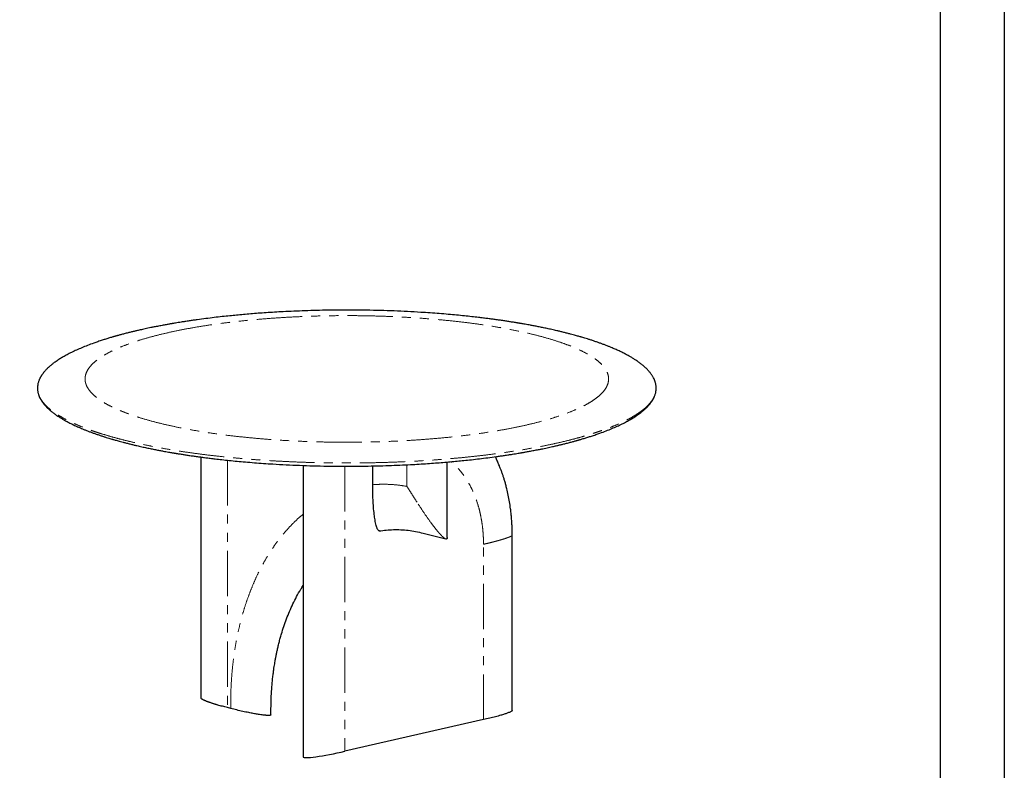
# Model space of a CAD drawing. Header units: millimetres. Extents: x -2064 to 15610, y -1415 to 32635.
# Tile 3 of 61: x 4704 to 6773, y -391 to 1187. Entities that reach past the tile are written whole.
import ezdxf

# ---------------------------------------------------------------- set-up
doc = ezdxf.new("R2010")
doc.units = ezdxf.units.MM
doc.header["$LTSCALE"] = 15
doc.linetypes.add('SLD-Phantom', pattern=[12.7, 6.35, -1.27, 1.27, -1.27, 1.27, -1.27])
doc.linetypes.add('SLD-Solid', pattern=[0])
doc.layers.get('Defpoints').update_dxf_attribs({"color": 124})

msp = doc.modelspace()

# ---------------------------------------------------------------- linework, layer by layer
at = {"color": 7, "linetype": 'SLD-Solid', "lineweight": 25}
for p, q in [((4741.68, 412.157), (4741.697, 412.694)), ((6041.437, 412.767), (6041.419, 412.23)), ((5299.857, 249.988), (5299.857, -362.988)), ((5445.852, 209.452), (5445.852, 248.925)), ((5602.53, 98.614), (5602.53, 257.158)), ((5551.942, 107.713), (5599.751, 95.434)), ((5739.075, -265.272), (5739.075, 103.43)), ((5147.515, -260.952), (5140.656, -259.19)), ((5232.18, -274.171), (5232.18, -264.468)), ((5678.735, -284.455), (5387.631, -350.851))]:
    msp.add_line(p, q, dxfattribs=at)
at = {"color": 8, "linetype": 'SLD-Phantom', "lineweight": 18}
for p, q in [((5140.656, 260.965), (5140.656, -259.19)), ((5387.631, 248.356), (5387.631, -350.851)), ((5517.864, 205.925), (5517.864, 251.453)), ((5678.735, -284.455), (5678.735, 84.248)), ((5147.515, -260.952), (5147.515, -251.249))]:
    msp.add_line(p, q, dxfattribs=at)
msp.add_lwpolyline([(-565.841, 3722.206), (6638.4, 3722.206), (6638.4, -1280.672), (-565.841, -1280.672)], close=True)
at = {"color": 7, "linetype": 'SLD-Solid', "lineweight": 25}
msp.add_ellipse((5373.914, -347.328), major_axis=(74.045, 15.774), ratio=0.08445469, start_param=3.12456414, end_param=4.88069135, dxfattribs=at)
for points, knots in [([(6041.543, 412.817), (6041.519, 413.801), (6041.469, 415.809), (6041.11, 418.699), (6040.611, 421.409), (6040.017, 423.827), (6039.185, 426.632), (6037.934, 430.002), (6036.29, 433.498), (6034.654, 436.472), (6033.169, 438.906), (6031.519, 441.365), (6029.691, 443.859), (6027.723, 446.329), (6025.799, 448.567), (6024.039, 450.492), (6022.511, 452.088), (6020.998, 453.606), (6019.356, 455.19), (6017.449, 456.954), (6015.247, 458.902), (6012.79, 460.974), (6010.133, 463.108), (6006.579, 465.833), (6001.991, 469.134), (5996.346, 472.894), (5990.568, 476.475), (5984.296, 480.121), (5977.374, 483.889), (5969.685, 487.797), (5961.733, 491.583), (5954.833, 494.672), (5948.958, 497.188), (5943.871, 499.298), (5938.152, 501.586), (5932.053, 503.934), (5925.874, 506.226), (5919.501, 508.507), (5912.955, 510.766), (5906.37, 512.957), (5900.195, 514.944), (5894.616, 516.685), (5889.72, 518.174), (5885.913, 519.307), (5882.767, 520.228), (5879.825, 521.078), (5876.23, 522.102), (5871.993, 523.287), (5867.124, 524.62), (5861.275, 526.183), (5854.569, 527.926), (5847.255, 529.765), (5839.98, 531.537), (5831.713, 533.49), (5822.52, 535.582), (5812.473, 537.773), (5802.882, 539.782), (5793.774, 541.619), (5785.269, 543.275), (5777.907, 544.661), (5771.736, 545.792), (5766.724, 546.69), (5762.348, 547.46), (5758.62, 548.106), (5755.551, 548.63), (5753.141, 549.037), (5751.228, 549.357), (5749.321, 549.674), (5746.931, 550.069), (5743.728, 550.592), (5739.918, 551.204), (5735.796, 551.856), (5731.656, 552.5), (5727.589, 553.122), (5721.852, 553.985), (5714.554, 555.054), (5705.74, 556.297), (5696.995, 557.488), (5687.972, 558.672), (5678.362, 559.884), (5667.014, 561.255), (5653.756, 562.772), (5638.405, 564.413), (5621.93, 566.046), (5604.325, 567.649), (5585.78, 569.183), (5566.578, 570.61), (5544.363, 572.074), (5519.102, 573.486), (5490.709, 574.746), (5461.852, 575.697), (5432.581, 576.329), (5404.617, 576.612), (5378.052, 576.602), (5352.989, 576.35), (5328.13, 575.86), (5303.875, 575.146), (5280.574, 574.241), (5259.298, 573.219), (5239.956, 572.128), (5222.445, 571.01), (5205.694, 569.816), (5189.698, 568.562), (5174.454, 567.26), (5159.887, 565.915), (5145.064, 564.446), (5129.461, 562.786), (5112.651, 560.858), (5095.055, 558.682), (5080.323, 556.714), (5068.598, 555.058), (5060.047, 553.807), (5051.727, 552.547), (5044.08, 551.348), (5037.51, 550.289), (5032.106, 549.396), (5028.169, 548.732), (5025.465, 548.271), (5023.756, 547.977), (5022.151, 547.699), (5020.151, 547.351), (5017.281, 546.846), (5013.788, 546.224), (5009.809, 545.504), (5005.491, 544.71), (5000.79, 543.829), (4995.963, 542.907), (4991.245, 541.988), (4985.93, 540.933), (4980.096, 539.749), (4973.82, 538.441), (4967.912, 537.178), (4962.444, 535.982), (4957.578, 534.894), (4953.465, 533.956), (4950.422, 533.252), (4947.973, 532.678), (4945.641, 532.128), (4942.717, 531.43), (4939.31, 530.605), (4935.664, 529.709), (4930.464, 528.41), (4924.028, 526.76), (4917.714, 525.083), (4913.109, 523.831), (4910.145, 523.012), (4907.652, 522.315), (4905.615, 521.739), (4903.821, 521.228), (4901.966, 520.695), (4899.598, 520.009), (4896.579, 519.122), (4892.985, 518.049), (4889.131, 516.876), (4885.22, 515.663), (4881.34, 514.435), (4875.739, 512.628), (4868.518, 510.217), (4858.145, 506.583), (4846.726, 502.321), (4834.619, 497.434), (4823.522, 492.589), (4813.247, 487.732), (4805.327, 483.667), (4799.47, 480.461), (4795.533, 478.216), (4791.81, 476.007), (4788.16, 473.75), (4784.457, 471.358), (4780.661, 468.784), (4777.213, 466.318), (4774.195, 464.047), (4771.677, 462.068), (4769.399, 460.199), (4767.385, 458.476), (4765.665, 456.947), (4764.184, 455.585), (4762.508, 453.992), (4760.495, 451.992), (4758.101, 449.456), (4755.636, 446.634), (4753.19, 443.568), (4751.342, 440.993), (4750.02, 438.989), (4749.155, 437.607), (4748.322, 436.196), (4747.512, 434.74), (4746.688, 433.154), (4745.822, 431.345), (4744.879, 429.159), (4743.912, 426.57), (4742.99, 423.555), (4742.225, 420.18), (4741.68, 416.528), (4741.608, 414), (4741.571, 412.718)], [0, 0, 0, 0, 0.00524159, 0.01068554, 0.01568483, 0.02023967, 0.02437166, 0.03221813, 0.03995791, 0.04451664, 0.04912616, 0.05382978, 0.05862739, 0.06351886, 0.06817952, 0.0716921, 0.07476803, 0.07751398, 0.08056861, 0.08403806, 0.08784902, 0.09200095, 0.09623601, 0.10052369, 0.10831085, 0.11621806, 0.12366632, 0.13048478, 0.13882521, 0.14731863, 0.15568206, 0.16365644, 0.16783877, 0.17257833, 0.17791051, 0.18342873, 0.18877396, 0.19394657, 0.19961543, 0.20505282, 0.21000745, 0.21436869, 0.21813729, 0.2213139, 0.22304996, 0.22524598, 0.22791353, 0.23104583, 0.23457599, 0.23848583, 0.24356422, 0.24868763, 0.25364316, 0.2584312, 0.26536744, 0.27192134, 0.27809417, 0.28388714, 0.2892991, 0.29417664, 0.29765294, 0.30072153, 0.30338263, 0.30563645, 0.30748315, 0.30892289, 0.30996789, 0.31090628, 0.31232549, 0.31422536, 0.31659123, 0.31906088, 0.32147721, 0.32384023, 0.32614999, 0.33143512, 0.33641887, 0.34120839, 0.3462538, 0.35160517, 0.35726234, 0.36506547, 0.37338379, 0.38221698, 0.39156478, 0.40141053, 0.41144256, 0.42154238, 0.43579622, 0.45018471, 0.46470897, 0.47937008, 0.49416923, 0.50660851, 0.51914525, 0.53172594, 0.54394239, 0.55571074, 0.56703124, 0.5763784, 0.58539681, 0.59408655, 0.60244767, 0.61048019, 0.61818413, 0.6256648, 0.63430538, 0.64350301, 0.6532591, 0.66357512, 0.66838953, 0.6733173, 0.6783273, 0.68287226, 0.68675181, 0.68996536, 0.69251243, 0.69381636, 0.69483555, 0.6955972, 0.69671691, 0.69844974, 0.70079599, 0.70307007, 0.70572336, 0.70873295, 0.71176731, 0.71471823, 0.71758561, 0.72181251, 0.7258433, 0.72967776, 0.73331566, 0.73659611, 0.73933924, 0.74154452, 0.74272455, 0.74428887, 0.74627634, 0.74868721, 0.75128473, 0.7538159, 0.7595192, 0.76485279, 0.76734094, 0.76950057, 0.77132976, 0.77282832, 0.77401031, 0.77532133, 0.77697324, 0.77933156, 0.78215368, 0.78518723, 0.78823014, 0.79128244, 0.79434414, 0.80159819, 0.80885744, 0.82033493, 0.83141583, 0.84217568, 0.85269259, 0.86331879, 0.86814383, 0.87281865, 0.87733968, 0.88186666, 0.88676796, 0.89205858, 0.89763189, 0.90181018, 0.90575154, 0.90945579, 0.91286497, 0.91585416, 0.91841879, 0.92084495, 0.92518863, 0.93012999, 0.93566938, 0.94165631, 0.94794357, 0.95054262, 0.95318976, 0.95588497, 0.95862826, 0.96152611, 0.96494052, 0.9689015, 0.97389004, 0.97954024, 0.98585217, 0.9928258, 1, 1, 1, 1]), ([(4741.574, 412.108), (4741.598, 411.123), (4741.648, 409.116), (4742.006, 406.226), (4742.505, 403.515), (4743.1, 401.098), (4743.931, 398.293), (4745.183, 394.923), (4746.827, 391.427), (4748.463, 388.452), (4749.948, 386.018), (4751.597, 383.559), (4753.426, 381.065), (4755.394, 378.596), (4757.318, 376.357), (4759.077, 374.432), (4760.606, 372.836), (4762.119, 371.319), (4763.761, 369.734), (4765.667, 367.97), (4767.87, 366.023), (4770.327, 363.951), (4772.984, 361.816), (4776.538, 359.091), (4781.126, 355.79), (4786.771, 352.031), (4792.549, 348.449), (4798.82, 344.804), (4805.742, 341.035), (4813.432, 337.127), (4821.384, 333.341), (4828.283, 330.252), (4834.159, 327.736), (4839.245, 325.627), (4844.965, 323.339), (4851.064, 320.99), (4857.243, 318.699), (4863.616, 316.418), (4870.162, 314.159), (4876.747, 311.967), (4882.922, 309.981), (4888.501, 308.239), (4893.396, 306.75), (4897.204, 305.618), (4900.35, 304.697), (4903.291, 303.846), (4906.887, 302.822), (4911.124, 301.638), (4915.993, 300.305), (4921.841, 298.741), (4928.548, 296.999), (4935.862, 295.159), (4943.136, 293.387), (4951.403, 291.435), (4960.597, 289.343), (4970.643, 287.151), (4980.235, 285.142), (4989.343, 283.305), (4997.848, 281.65), (5005.209, 280.264), (5011.381, 279.133), (5016.393, 278.234), (5020.769, 277.464), (5024.497, 276.819), (5027.566, 276.295), (5029.976, 275.888), (5031.889, 275.567), (5033.796, 275.25), (5036.186, 274.856), (5039.388, 274.333), (5043.199, 273.72), (5047.321, 273.068), (5051.461, 272.425), (5055.528, 271.803), (5061.265, 270.94), (5068.563, 269.871), (5077.377, 268.627), (5086.122, 267.437), (5095.145, 266.253), (5104.755, 265.041), (5116.103, 263.67), (5129.361, 262.153), (5144.712, 260.512), (5161.186, 258.879), (5178.792, 257.276), (5197.336, 255.742), (5216.539, 254.315), (5238.754, 252.851), (5264.015, 251.438), (5292.408, 250.178), (5321.265, 249.227), (5350.536, 248.596), (5378.5, 248.312), (5405.064, 248.323), (5430.128, 248.574), (5454.986, 249.065), (5479.242, 249.778), (5502.543, 250.683), (5523.818, 251.706), (5543.161, 252.796), (5560.672, 253.915), (5577.423, 255.108), (5593.419, 256.362), (5608.663, 257.665), (5623.23, 259.009), (5638.052, 260.478), (5653.655, 262.138), (5670.466, 264.066), (5688.062, 266.243), (5702.794, 268.21), (5714.519, 269.866), (5723.07, 271.117), (5731.39, 272.378), (5739.037, 273.576), (5745.607, 274.636), (5751.01, 275.529), (5754.947, 276.192), (5757.651, 276.654), (5759.36, 276.948), (5760.966, 277.226), (5762.966, 277.574), (5765.836, 278.078), (5769.329, 278.701), (5773.307, 279.421), (5777.625, 280.215), (5782.327, 281.095), (5787.154, 282.017), (5791.872, 282.936), (5797.187, 283.991), (5803.021, 285.175), (5809.297, 286.483), (5815.205, 287.746), (5820.672, 288.942), (5825.539, 290.031), (5829.652, 290.968), (5832.695, 291.673), (5835.144, 292.246), (5837.476, 292.797), (5840.4, 293.494), (5843.807, 294.319), (5847.453, 295.215), (5852.653, 296.515), (5859.089, 298.165), (5865.403, 299.841), (5870.008, 301.094), (5872.971, 301.912), (5875.465, 302.609), (5877.502, 303.185), (5879.296, 303.696), (5881.15, 304.229), (5883.519, 304.916), (5886.538, 305.802), (5890.132, 306.876), (5893.986, 308.048), (5897.897, 309.261), (5901.777, 310.489), (5907.378, 312.297), (5914.599, 314.707), (5924.972, 318.341), (5936.391, 322.603), (5948.498, 327.491), (5959.595, 332.336), (5969.87, 337.192), (5977.79, 341.258), (5983.647, 344.463), (5987.584, 346.708), (5991.307, 348.918), (5994.957, 351.175), (5998.66, 353.566), (6002.456, 356.14), (6005.904, 358.607), (6008.922, 360.878), (6011.44, 362.857), (6013.718, 364.725), (6015.732, 366.448), (6017.452, 367.977), (6018.932, 369.34), (6020.609, 370.933), (6022.622, 372.933), (6025.015, 375.469), (6027.481, 378.29), (6029.927, 381.356), (6031.775, 383.932), (6033.097, 385.935), (6033.962, 387.318), (6034.795, 388.728), (6035.605, 390.185), (6036.428, 391.771), (6037.295, 393.58), (6038.238, 395.765), (6039.205, 398.354), (6040.127, 401.369), (6040.892, 404.744), (6041.437, 408.397), (6041.509, 410.925), (6041.546, 412.206)], [0, 0, 0, 0, 0.00524159, 0.01068554, 0.01568483, 0.02023967, 0.02437166, 0.03221813, 0.03995791, 0.04451664, 0.04912616, 0.05382978, 0.05862739, 0.06351886, 0.06817952, 0.0716921, 0.07476803, 0.07751398, 0.08056861, 0.08403806, 0.08784902, 0.09200095, 0.09623601, 0.10052369, 0.10831085, 0.11621806, 0.12366632, 0.13048478, 0.13882521, 0.14731863, 0.15568206, 0.16365644, 0.16783877, 0.17257833, 0.17791051, 0.18342873, 0.18877396, 0.19394657, 0.19961543, 0.20505282, 0.21000745, 0.21436869, 0.21813729, 0.2213139, 0.22304996, 0.22524598, 0.22791353, 0.23104583, 0.23457599, 0.23848583, 0.24356422, 0.24868763, 0.25364316, 0.2584312, 0.26536744, 0.27192134, 0.27809417, 0.28388714, 0.2892991, 0.29417664, 0.29765294, 0.30072153, 0.30338263, 0.30563645, 0.30748315, 0.30892289, 0.30996789, 0.31090628, 0.31232549, 0.31422536, 0.31659123, 0.31906088, 0.32147721, 0.32384023, 0.32614999, 0.33143512, 0.33641887, 0.34120839, 0.3462538, 0.35160517, 0.35726234, 0.36506547, 0.37338379, 0.38221698, 0.39156478, 0.40141053, 0.41144256, 0.42154238, 0.43579622, 0.45018471, 0.46470897, 0.47937008, 0.49416923, 0.50660851, 0.51914525, 0.53172594, 0.54394239, 0.55571074, 0.56703124, 0.5763784, 0.58539681, 0.59408655, 0.60244767, 0.61048019, 0.61818413, 0.6256648, 0.63430538, 0.64350301, 0.6532591, 0.66357512, 0.66838953, 0.6733173, 0.6783273, 0.68287226, 0.68675181, 0.68996536, 0.69251243, 0.69381636, 0.69483555, 0.6955972, 0.69671691, 0.69844974, 0.70079599, 0.70307007, 0.70572336, 0.70873295, 0.71176731, 0.71471823, 0.71758561, 0.72181251, 0.7258433, 0.72967776, 0.73331566, 0.73659611, 0.73933924, 0.74154452, 0.74272455, 0.74428887, 0.74627634, 0.74868721, 0.75128473, 0.7538159, 0.7595192, 0.76485279, 0.76734094, 0.76950057, 0.77132976, 0.77282832, 0.77401031, 0.77532133, 0.77697324, 0.77933156, 0.78215368, 0.78518723, 0.78823014, 0.79128244, 0.79434414, 0.80159819, 0.80885744, 0.82033493, 0.83141583, 0.84217568, 0.85269259, 0.86331879, 0.86814383, 0.87281865, 0.87733968, 0.88186666, 0.88676796, 0.89205858, 0.89763189, 0.90181018, 0.90575154, 0.90945579, 0.91286497, 0.91585416, 0.91841879, 0.92084495, 0.92518863, 0.93012999, 0.93566938, 0.94165631, 0.94794357, 0.95054262, 0.95318976, 0.95588497, 0.95862826, 0.96152611, 0.96494052, 0.9689015, 0.97389004, 0.97954024, 0.98585217, 0.9928258, 1, 1, 1, 1]), ([(5085.101, 267.582), (5085.101, 220.786), (5085.102, 51.79), (5085.101, -117.162), (5085.101, -239.331)], [0, 0, 0, 0, 0.27690572, 1, 1, 1, 1]), ([(5739.075, 103.43), (5739.052, 106.933), (5739.006, 113.663), (5738.659, 123.295), (5738.157, 132.346), (5737.483, 141.158), (5736.617, 150.045), (5735.326, 160.861), (5733.441, 173.525), (5730.813, 187.59), (5728.141, 199.44), (5725.683, 209.007), (5723.57, 216.525), (5721.406, 223.626), (5719.21, 230.318), (5716.963, 236.712), (5714.576, 243.084), (5711.886, 249.83), (5708.723, 257.195), (5705.875, 263.475), (5703.991, 267.208), (5703.427, 268.326)], [0, 0, 0, 0, 0.05807935, 0.11160345, 0.16090974, 0.21018268, 0.26067485, 0.31238704, 0.3961115, 0.48104037, 0.56150229, 0.61016701, 0.65685539, 0.70156737, 0.74430288, 0.78505902, 0.82580772, 0.86992769, 0.92000365, 0.9760392, 1, 1, 1, 1]), ([(5460.407, 112.259), (5460.054, 112.234), (5459.247, 112.176), (5457.846, 113.081), (5456.59, 114.796), (5455.478, 117.021), (5454.309, 120.018), (5453.058, 124.2), (5451.811, 129.588), (5450.397, 137.241), (5448.877, 148.132), (5447.498, 162.341), (5446.54, 177.889), (5445.955, 193.589), (5445.886, 204.162), (5445.852, 209.448)], [0, 0, 0, 0, 0.0133636, 0.03056087, 0.06178976, 0.08722956, 0.11270367, 0.16478996, 0.22293767, 0.28110667, 0.39831369, 0.54824762, 0.69820989, 0.84910308, 1, 1, 1, 1]), ([(5459.718, 112.198), (5464.549, 112.92), (5474.401, 114.394), (5489.517, 115.238), (5504.962, 115.078), (5520.525, 113.771), (5536.163, 111.45), (5546.616, 108.977), (5551.842, 107.74)], [0, 0, 0, 0, 0.16133657, 0.32904553, 0.49676493, 0.66449619, 0.83224073, 1, 1, 1, 1]), ([(5602.44, 98.613), (5602.468, 98.253), (5602.53, 97.472), (5602.245, 96.425), (5601.747, 95.629), (5601.19, 95.435), (5601.003, 95.369)], [0, 0, 0, 0, 0.25354794, 0.54922115, 0.84822337, 1, 1, 1, 1]), ([(5232.18, -264.468), (5232.217, -259.23), (5232.288, -249.119), (5232.83, -234.633), (5233.602, -221.333), (5234.566, -209.212), (5235.649, -198.25), (5236.798, -188.429), (5237.918, -180.027), (5238.964, -172.937), (5239.9, -167.054), (5240.758, -161.987), (5241.519, -157.724), (5242.164, -154.255), (5242.673, -151.601), (5243.041, -149.727), (5243.298, -148.436), (5243.517, -147.349), (5243.761, -146.149), (5244.064, -144.682), (5244.515, -142.527), (5245.151, -139.56), (5246.017, -135.659), (5247.361, -129.832), (5249.212, -122.28), (5251.612, -113.228), (5254.867, -101.841), (5259.185, -88.179), (5264.832, -72.365), (5271.169, -56.599), (5278.227, -40.925), (5286.082, -25.455), (5293.299, -12.506), (5298.128, -5.048), (5299.857, -2.377)], [0, 0, 0, 0, 0.052196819, 0.100749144, 0.14565865, 0.186926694, 0.22455449, 0.258543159, 0.288893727, 0.31246684, 0.33325554, 0.351260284, 0.366481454, 0.378919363, 0.388574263, 0.395117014, 0.399196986, 0.402569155, 0.40691804, 0.412243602, 0.418545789, 0.430422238, 0.444709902, 0.461408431, 0.494795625, 0.528884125, 0.563568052, 0.625031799, 0.688279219, 0.753309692, 0.820267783, 0.889281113, 0.960347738, 1, 1, 1, 1]), ([(5140.656, -259.19), (5137.14, -258.272), (5130.254, -256.474), (5122.845, -254.379), (5118.105, -252.981), (5115.753, -252.275), (5113.456, -251.571), (5111.213, -250.87), (5109.024, -250.171), (5106.755, -249.431), (5104.435, -248.656), (5102.1, -247.852), (5099.904, -247.071), (5097.847, -246.312), (5095.928, -245.576), (5094.149, -244.863), (5092.345, -244.103), (5090.574, -243.309), (5089.275, -242.669), (5088.499, -242.257), (5088.133, -242.055), (5087.788, -241.858), (5087.462, -241.665), (5087.157, -241.476), (5086.431, -241.008), (5085.637, -240.322), (5084.928, -239.65), (5085.1, -239.348), (5085.11, -239.332)], [0, 0, 0, 0, 0.154809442, 0.303208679, 0.341037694, 0.378441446, 0.415423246, 0.451986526, 0.488134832, 0.523871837, 0.565952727, 0.606467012, 0.645423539, 0.682832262, 0.718704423, 0.753052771, 0.785891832, 0.827063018, 0.864732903, 0.874028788, 0.883090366, 0.89191915, 0.90051678, 0.908885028, 0.917025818, 0.962328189, 0.99794379, 1, 1, 1, 1]), ([(5230.653, -275.246), (5230.362, -275.302), (5229.763, -275.419), (5228.153, -275.56), (5226.436, -275.573), (5224.759, -275.521), (5223.578, -275.463), (5222.314, -275.382), (5220.964, -275.276), (5219.53, -275.147), (5216.982, -274.89), (5213.196, -274.436), (5208.46, -273.766), (5203.831, -273.039), (5199.406, -272.292), (5194.946, -271.494), (5190.296, -270.618), (5182.87, -269.155), (5172.745, -267.015), (5160.041, -264.106), (5151.759, -262.021), (5147.515, -260.952)], [0, 0, 0, 0, 0.01059816, 0.02179452, 0.04819679, 0.05868106, 0.07011749, 0.08255763, 0.09604148, 0.11060046, 0.12625954, 0.17486451, 0.23113559, 0.2828736, 0.33240925, 0.38519767, 0.44127557, 0.50067356, 0.65869074, 0.82504148, 1, 1, 1, 1]), ([(5738.999, -265.273), (5739.031, -265.344), (5739.103, -265.504), (5738.919, -265.76), (5738.696, -266.045), (5738.355, -266.351), (5737.921, -266.678), (5737.386, -267.025), (5736.326, -267.642), (5734.448, -268.558), (5731.679, -269.704), (5728.677, -270.824), (5725.591, -271.896), (5722.294, -272.975), (5718.675, -274.1), (5712.629, -275.898), (5703.789, -278.348), (5691.77, -281.423), (5683.152, -283.427), (5678.735, -284.455)], [0, 0, 0, 0, 0.00876003, 0.0196787, 0.03158899, 0.04454456, 0.0585871, 0.07374932, 0.09005721, 0.14067607, 0.19927867, 0.25316037, 0.30474848, 0.35972412, 0.41812553, 0.4799846, 0.64454902, 0.8177923, 1, 1, 1, 1]), ([(5232.171, -274.171), (5232.133, -274.378), (5232.078, -274.68), (5231.412, -275.042), (5230.901, -275.179), (5230.653, -275.246)], [0, 0, 0, 0, 0.52791242, 0.77036409, 1, 1, 1, 1])]:
    msp.add_open_spline(points, degree=3, knots=knots, dxfattribs=at)
at = {"color": 8, "linetype": 'SLD-Phantom', "lineweight": 18}
for points, knots in [([(5014.35, 528.744), (5005.612, 526.75), (4988.687, 522.631), (4965.023, 516.059), (4943.193, 509.126), (4923.267, 501.865), (4905.355, 494.302), (4889.532, 486.471), (4875.843, 478.408), (4864.371, 470.145), (4855.165, 461.718), (4848.238, 453.163), (4843.646, 444.517), (4841.41, 435.817), (4841.512, 427.1), (4843.978, 418.403), (4848.798, 409.765), (4855.924, 401.22), (4865.353, 392.807), (4877.043, 384.562), (4890.92, 376.518), (4906.949, 368.711), (4925.061, 361.177), (4945.155, 353.942), (4967.169, 347.043), (4991.007, 340.508), (5016.546, 334.362), (5043.698, 328.634), (5072.345, 323.351), (5102.348, 318.528), (5133.595, 314.193), (5165.95, 310.363), (5199.264, 307.05), (5233.405, 304.274), (5268.226, 302.045), (5303.57, 300.369), (5339.293, 299.258), (5375.241, 298.717), (5411.257, 298.741), (5447.19, 299.338), (5482.883, 300.505), (5518.188, 302.229), (5552.949, 304.511), (5587.015, 307.341), (5620.252, 310.699), (5652.505, 314.579), (5683.637, 318.962), (5713.527, 323.826), (5742.034, 329.154), (5769.033, 334.923), (5794.429, 341.104), (5818.094, 347.676), (5839.924, 354.609), (5859.85, 361.871), (5877.762, 369.433), (5893.584, 377.264), (5907.274, 385.327), (5918.746, 393.59), (5927.952, 402.018), (5934.879, 410.572), (5939.471, 419.218), (5941.706, 427.918), (5941.605, 436.635), (5939.139, 445.332), (5934.319, 453.971), (5927.193, 462.515), (5917.764, 470.929), (5906.073, 479.174), (5892.197, 487.218), (5876.168, 495.024), (5858.055, 502.559), (5837.961, 509.793), (5815.948, 516.692), (5792.11, 523.227), (5766.571, 529.374), (5739.419, 535.101), (5710.772, 540.385), (5680.769, 545.207), (5649.522, 549.542), (5617.166, 553.372), (5583.853, 556.685), (5549.711, 559.462), (5514.891, 561.69), (5479.547, 563.366), (5443.823, 564.478), (5407.876, 565.019), (5371.859, 564.994), (5335.927, 564.397), (5300.234, 563.231), (5264.929, 561.506), (5230.168, 559.224), (5196.101, 556.395), (5162.865, 553.036), (5130.611, 549.156), (5099.48, 544.773), (5069.59, 539.91), (5041.083, 534.582), (5023.089, 530.737), (5014.35, 528.744)], [0, 0, 0, 0, 0.01042404, 0.02082577, 0.03125, 0.04167394, 0.05207567, 0.0625, 0.07292394, 0.08332567, 0.09375, 0.10417394, 0.11457567, 0.125, 0.13542394, 0.14582567, 0.15625, 0.16667394, 0.17707567, 0.1875, 0.19792394, 0.20832567, 0.21875, 0.22917394, 0.23957567, 0.25, 0.26042394, 0.27082567, 0.28125, 0.29167394, 0.30207567, 0.3125, 0.32292394, 0.33332567, 0.34375, 0.35417394, 0.36457567, 0.375, 0.38542394, 0.39582567, 0.40625, 0.41667394, 0.42707567, 0.4375, 0.44792394, 0.45832567, 0.46875, 0.47917394, 0.48957567, 0.5, 0.51042394, 0.52082567, 0.53125, 0.54167394, 0.55207567, 0.5625, 0.57292394, 0.58332567, 0.59375, 0.60417394, 0.61457567, 0.625, 0.63542394, 0.64582567, 0.65625, 0.66667394, 0.67707567, 0.6875, 0.69792394, 0.70832567, 0.71875, 0.72917394, 0.73957567, 0.75, 0.76042394, 0.77082567, 0.78125, 0.79167394, 0.80207567, 0.8125, 0.82292394, 0.83332567, 0.84375, 0.85417394, 0.86457567, 0.875, 0.88542394, 0.89582567, 0.90625, 0.91667394, 0.92707567, 0.9375, 0.94792394, 0.95832567, 0.96875, 0.97917404, 0.98957577, 1, 1, 1, 1]), ([(6041.419, 412.23), (6041.415, 410.753), (6041.404, 406.969), (6039.974, 400.885), (6037.281, 393.996), (6033.292, 387.142), (6028.077, 380.338), (6021.663, 373.635), (6014.093, 367.047), (6005.409, 360.583), (5995.581, 354.216), (5984.56, 347.919), (5972.34, 341.707), (5958.923, 335.596), (5944.411, 329.632), (5928.831, 323.829), (5912.308, 318.231), (5894.897, 312.845), (5876.653, 307.677), (5857.505, 302.705), (5837.367, 297.908), (5816.256, 293.301), (5794.197, 288.897), (5771.36, 284.732), (5747.79, 280.813), (5723.674, 277.172), (5699.072, 273.809), (5674.046, 270.724), (5648.494, 267.903), (5622.304, 265.337), (5595.516, 263.036), (5568.172, 261.011), (5540.488, 259.278), (5512.516, 257.84), (5484.478, 256.71), (5456.431, 255.881), (5428.433, 255.349), (5400.366, 255.11), (5372.112, 255.165), (5343.725, 255.52), (5315.26, 256.181), (5286.943, 257.144), (5258.828, 258.407), (5231.135, 259.959), (5203.914, 261.792), (5177.206, 263.893), (5150.897, 266.272), (5124.88, 268.939), (5099.216, 271.897), (5073.964, 275.144), (5049.325, 278.657), (5025.346, 282.427), (5002.216, 286.426), (4979.964, 290.64), (4958.612, 295.056), (4938.067, 299.69), (4918.248, 304.564), (4899.214, 309.674), (4881.018, 315.013), (4863.808, 320.54), (4847.617, 326.244), (4832.571, 332.081), (4818.675, 338.035), (4805.93, 344.092), (4794.277, 350.277), (4783.673, 356.615), (4774.167, 363.099), (4765.798, 369.717), (4758.637, 376.417), (4752.697, 383.187), (4748.031, 389.973), (4744.587, 396.761), (4742.464, 403.538), (4741.506, 408.675), (4741.649, 411.549), (4741.68, 412.157)], [0, 0, 0, 0, 0.0089784, 0.02299359, 0.0370088, 0.05102402, 0.06503921, 0.07905441, 0.09281937, 0.10658436, 0.12034934, 0.1341143, 0.14812949, 0.1621447, 0.17615992, 0.19017512, 0.20419032, 0.21795528, 0.23172027, 0.24548524, 0.25925021, 0.2732654, 0.28728061, 0.30129583, 0.31531102, 0.32932622, 0.34309118, 0.35685617, 0.37062115, 0.38438611, 0.3984013, 0.41241651, 0.42643173, 0.44044693, 0.45446213, 0.46822709, 0.48199208, 0.49575705, 0.50952201, 0.52353721, 0.53755242, 0.55156764, 0.56558283, 0.57959803, 0.59336299, 0.60712798, 0.62089296, 0.63465792, 0.64867311, 0.66268832, 0.67670354, 0.69071873, 0.70473393, 0.7184989, 0.73226389, 0.74602886, 0.75979382, 0.77380902, 0.78782423, 0.80183945, 0.81585464, 0.82986984, 0.8436348, 0.85739979, 0.87116477, 0.88492973, 0.89894492, 0.91296013, 0.92697535, 0.94099054, 0.95500574, 0.9687707, 0.98253569, 0.99630067, 1, 1, 1, 1]), ([(5678.735, 84.248), (5678.66, 89.515), (5678.51, 100.051), (5677.294, 115.581), (5675.356, 130.831), (5672.65, 145.706), (5669.196, 160.12), (5665.005, 174.008), (5660.096, 187.336), (5654.475, 200.06), (5648.17, 212.126), (5641.224, 223.475), (5633.674, 234.041), (5625.526, 243.735), (5617.827, 251.736), (5612.639, 256.095), (5610.545, 257.855)], [0, 0, 0, 0, 0.073030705, 0.146057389, 0.219394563, 0.292720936, 0.365741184, 0.438769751, 0.511791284, 0.584814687, 0.658154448, 0.731488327, 0.80451173, 0.877539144, 0.950560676, 1, 1, 1, 1]), ([(5445.851, 209.452), (5451.782, 209.855), (5463.639, 210.659), (5481.626, 210.303), (5499.702, 208.898), (5511.81, 206.918), (5517.864, 205.928)], [0, 0, 0, 0, 0.25038966, 0.50063372, 0.75032213, 1, 1, 1, 1]), ([(5539.11, 172.451), (5536.229, 176.94), (5530.465, 185.92), (5523.441, 197.028), (5519.262, 203.688), (5517.888, 205.885), (5517.864, 205.922)], [0, 0, 0, 0, 0.40101828, 0.80221193, 0.99662121, 1, 1, 1, 1]), ([(5601.003, 95.369), (5600.694, 95.345), (5600, 95.291), (5598.384, 95.902), (5595.857, 97.529), (5592.679, 100.271), (5589.067, 103.976), (5585.39, 108.028), (5580.451, 113.882), (5574.534, 121.337), (5565.497, 133.446), (5553.502, 150.435), (5544.275, 164.55), (5539.11, 172.451)], [0, 0, 0, 0, 0.01132067, 0.02550654, 0.05217094, 0.09942283, 0.1469071, 0.20351171, 0.2601358, 0.37328988, 0.48647181, 0.71256458, 1, 1, 1, 1]), ([(5147.515, -251.249), (5147.587, -243.148), (5147.731, -226.966), (5148.905, -202.998), (5150.78, -179.316), (5153.424, -155.947), (5156.787, -133.08), (5160.849, -110.774), (5165.588, -89.077), (5171.029, -67.86), (5177.197, -47.028), (5184.087, -26.647), (5191.696, -6.792), (5199.976, 12.385), (5208.921, 30.876), (5218.447, 48.532), (5228.516, 65.319), (5239.093, 81.207), (5250.236, 96.292), (5261.997, 110.645), (5274.362, 124.189), (5286.969, 136.673), (5295.664, 144.113), (5299.857, 147.701)], [0, 0, 0, 0, 0.04817002, 0.0962253, 0.14425917, 0.19236508, 0.24057544, 0.28781418, 0.3349891, 0.38218872, 0.42950147, 0.47767098, 0.52572606, 0.57376001, 0.62186628, 0.67007691, 0.71731566, 0.76449057, 0.8116902, 0.85900294, 0.90717246, 0.95522753, 1, 1, 1, 1]), ([(5678.735, 84.248), (5681.217, 84.821), (5686.249, 85.982), (5693.66, 87.786), (5700.978, 89.644), (5708.032, 91.528), (5714.665, 93.399), (5720.718, 95.218), (5725.86, 96.885), (5730.063, 98.375), (5733.343, 99.668), (5735.902, 100.825), (5737.687, 101.835), (5738.832, 102.685), (5738.995, 103.206), (5739.066, 103.431)], [0, 0, 0, 0, 0.102039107, 0.206837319, 0.312664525, 0.417521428, 0.519238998, 0.615614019, 0.70456817, 0.774900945, 0.837249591, 0.891011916, 0.935965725, 0.972327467, 1, 1, 1, 1])]:
    msp.add_open_spline(points, degree=3, knots=knots, dxfattribs=at)
at = {"layer": 'Defpoints'}
msp.add_lwpolyline([(-700.405, 3856.77), (6772.964, 3856.77), (6772.964, -1415.236), (-700.405, -1415.236)], close=True, dxfattribs=at)

doc.saveas('drawing.dxf')
